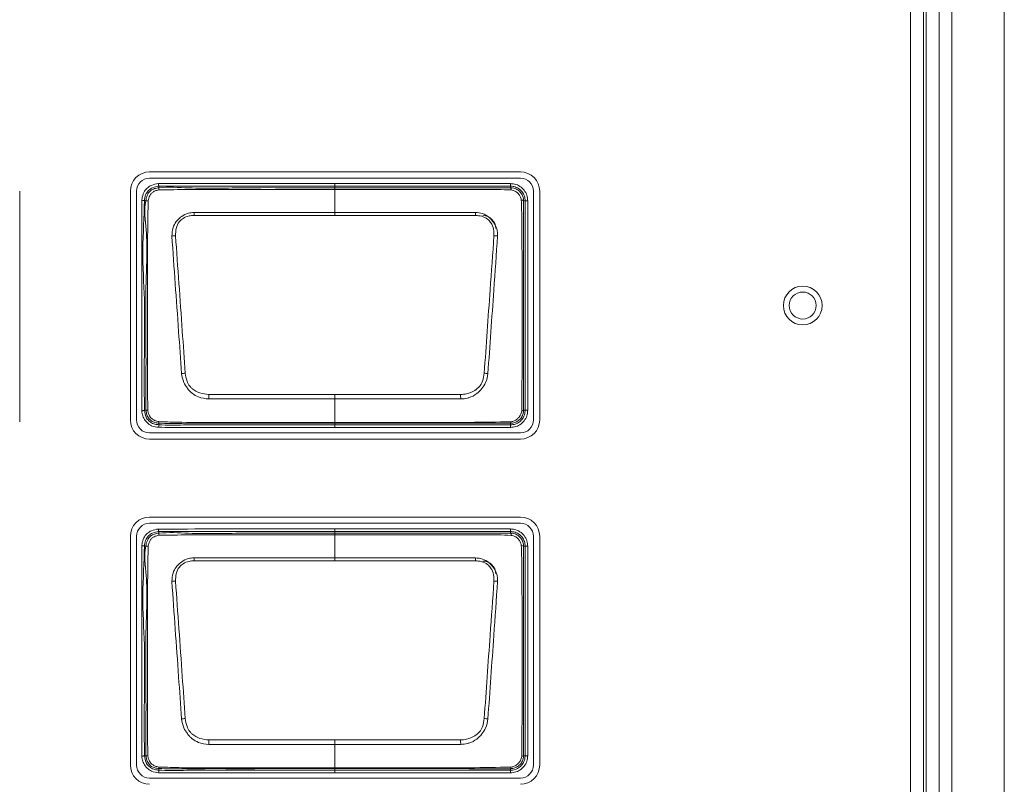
# Model space of a CAD drawing. Header units: millimetres. Extents: x 0 to 1118, y 0 to 864.
# Tile 44 of 256: x 268 to 277, y 208 to 215. Entities that reach past the tile are written whole.
import ezdxf

# ---------------------------------------------------------------- set-up
doc = ezdxf.new("R2010")
doc.units = ezdxf.units.MM

msp = doc.modelspace()

# ---------------------------------------------------------------- linework, layer by layer
at = {"color": 7, "linetype": 'Continuous', "lineweight": 15}
for p, q in [((276.7799, 242.5967), (276.7799, 183.2217)), ((277.2874, 242.5967), (277.2874, 183.2217)), ((272.6086, 213.6331), (269.0236, 213.6331)), ((269.0236, 213.5727), (272.6086, 213.5727)), ((267.7674, 211.2188), (267.7674, 213.4467)), ((268.8373, 213.4467), (268.8373, 211.2367)), ((268.8976, 211.2367), (268.8976, 213.4467)), ((272.7346, 213.4467), (272.7346, 211.2367)), ((272.7949, 211.2367), (272.7949, 213.4467)), ((272.6086, 211.1108), (269.0236, 211.1108)), ((269.0236, 211.0504), (272.6086, 211.0504)), ((272.6086, 210.2981), (269.0236, 210.2981)), ((269.0236, 210.2377), (272.6086, 210.2377)), ((268.8373, 210.1117), (268.8373, 207.9017)), ((268.8976, 207.9017), (268.8976, 210.1117)), ((272.7346, 210.1117), (272.7346, 207.9017)), ((272.7949, 207.9017), (272.7949, 210.1117)), ((272.6086, 207.7758), (269.0236, 207.7758))]:
    msp.add_line(p, q, dxfattribs=at)
at = {"color": 9, "linetype": 'Continuous', "lineweight": 0}
for p, q in [((276.5055, 237.9092), (276.5055, 187.9092)), ((276.5324, 187.9092), (276.5324, 237.9092)), ((276.6572, 237.9092), (276.6572, 187.9092)), ((276.3807, 187.9422), (276.3807, 237.8763)), ((269.1118, 213.4949), (269.1136, 213.4797)), ((270.8136, 213.495), (270.8136, 213.52)), ((270.8136, 213.52), (272.5136, 213.52)), ((270.8136, 213.4796), (270.8136, 213.495)), ((272.5136, 213.495), (270.8136, 213.495)), ((270.8136, 213.4796), (270.8136, 213.4636)), ((270.8136, 213.2411), (270.8136, 213.4636)), ((272.5136, 213.495), (272.5136, 213.52)), ((272.5136, 213.4797), (272.5136, 213.495)), ((268.9882, 213.3543), (268.973, 213.3562)), ((272.6543, 213.3542), (272.639, 213.3542)), ((272.6543, 211.3292), (272.6543, 213.3542)), ((272.6543, 213.3542), (272.6793, 213.3542)), ((272.6793, 213.3542), (272.6793, 211.3292)), ((270.8136, 213.2131), (269.4535, 213.2131)), ((270.8136, 213.2411), (270.8136, 213.2131)), ((272.1737, 213.2131), (270.8136, 213.2131)), ((270.8136, 211.4818), (270.8136, 211.4388)), ((270.8136, 211.2126), (270.8136, 211.4388)), ((268.973, 211.3275), (268.9882, 211.3292)), ((272.639, 211.3292), (272.6543, 211.3292)), ((272.6543, 211.3292), (272.6793, 211.3292)), ((269.1137, 211.2055), (269.1125, 211.1902)), ((270.8136, 211.2126), (270.8136, 211.204)), ((270.8136, 211.204), (270.8136, 211.1885)), ((270.8136, 211.1885), (272.5135, 211.1885)), ((270.8136, 211.1635), (270.8136, 211.1885)), ((272.5135, 211.1635), (270.8136, 211.1635)), ((272.5135, 211.1885), (272.5135, 211.2039)), ((272.5135, 211.1885), (272.5135, 211.1635)), ((269.1118, 210.1574), (269.1136, 210.1422)), ((270.8136, 210.1575), (270.8136, 210.1825)), ((270.8136, 210.1825), (272.5136, 210.1825)), ((270.8136, 210.1421), (270.8136, 210.1575)), ((272.5136, 210.1575), (270.8136, 210.1575)), ((270.8136, 210.1421), (270.8136, 210.1261)), ((270.8136, 209.9036), (270.8136, 210.1261)), ((272.5136, 210.1575), (272.5136, 210.1825)), ((272.5136, 210.1422), (272.5136, 210.1575)), ((268.9882, 210.0168), (268.973, 210.0187)), ((272.6543, 210.0167), (272.639, 210.0167)), ((272.6543, 207.9917), (272.6543, 210.0167)), ((272.6543, 210.0167), (272.6793, 210.0167)), ((272.6793, 210.0167), (272.6793, 207.9917)), ((270.8136, 209.8756), (269.4535, 209.8756)), ((270.8136, 209.9036), (270.8136, 209.8756)), ((272.1737, 209.8756), (270.8136, 209.8756)), ((270.8136, 208.1443), (270.8136, 208.1013)), ((270.8136, 207.8751), (270.8136, 208.1013)), ((268.973, 207.99), (268.9882, 207.9917)), ((272.639, 207.9917), (272.6543, 207.9917)), ((272.6543, 207.9917), (272.6793, 207.9917)), ((269.1137, 207.868), (269.1125, 207.8527)), ((270.8136, 207.8751), (270.8136, 207.8665)), ((270.8136, 207.8665), (270.8136, 207.851)), ((270.8136, 207.851), (272.5135, 207.851)), ((270.8136, 207.826), (270.8136, 207.851)), ((272.5135, 207.826), (270.8136, 207.826)), ((272.5135, 207.851), (272.5135, 207.8664)), ((272.5135, 207.851), (272.5135, 207.826))]:
    msp.add_line(p, q, dxfattribs=at)
at = {"color": 9, "linetype": 'Continuous', "lineweight": 0, "flags": 128}
for points in [[(269.109, 213.5197), (269.1096, 213.5149), (269.1101, 213.5103), (269.1106, 213.506), (269.111, 213.5023), (269.1113, 213.4992), (269.1116, 213.4969), (269.1118, 213.4954), (269.1118, 213.4949)], [(270.8136, 213.495), (270.7636, 213.495), (270.5636, 213.495), (270.1636, 213.4949), (269.6706, 213.4949), (269.1118, 213.4949)], [(268.9482, 213.3594), (268.953, 213.3588), (268.9576, 213.3582), (268.9619, 213.3576), (268.9656, 213.3572), (268.9687, 213.3568), (268.971, 213.3565), (268.9725, 213.3563), (268.973, 213.3562)], [(270.8136, 213.2411), (271.1118, 213.2411), (272.1749, 213.2411)], [(270.8136, 211.4388), (270.5154, 211.4388), (269.5957, 211.4388)], [(269.5971, 211.4818), (270.6499, 211.4818), (270.8136, 211.4818)], [(270.8136, 211.4818), (270.9773, 211.4818), (272.0301, 211.4818)], [(272.0315, 211.4388), (270.9773, 211.4388), (270.8136, 211.4388)], [(268.9481, 211.3247), (268.9529, 211.3252), (268.9576, 211.3257), (268.9618, 211.3262), (268.9656, 211.3266), (268.9687, 211.327), (268.971, 211.3272), (268.9724, 211.3274), (268.973, 211.3275)], [(269.109, 210.1822), (269.1096, 210.1774), (269.1101, 210.1728), (269.1106, 210.1685), (269.111, 210.1648), (269.1113, 210.1617), (269.1116, 210.1594), (269.1118, 210.1579), (269.1118, 210.1574)], [(270.8136, 210.1575), (270.7636, 210.1575), (270.5636, 210.1575), (270.1636, 210.1574), (269.6706, 210.1574), (269.1118, 210.1574)], [(268.9482, 210.0219), (268.953, 210.0213), (268.9576, 210.0207), (268.9619, 210.0201), (268.9656, 210.0197), (268.9687, 210.0193), (268.971, 210.019), (268.9725, 210.0188), (268.973, 210.0187)], [(270.8136, 209.9036), (271.1118, 209.9036), (272.1749, 209.9036)], [(269.5971, 208.1443), (270.6499, 208.1443), (270.8136, 208.1443)], [(270.8136, 208.1443), (270.9773, 208.1443), (272.0301, 208.1443)], [(270.8136, 208.1013), (270.5154, 208.1013), (269.5957, 208.1013)], [(272.0315, 208.1013), (270.9773, 208.1013), (270.8136, 208.1013)], [(268.9481, 207.9872), (268.9529, 207.9877), (268.9576, 207.9882), (268.9618, 207.9887), (268.9656, 207.9891), (268.9687, 207.9895), (268.971, 207.9897), (268.9724, 207.9899), (268.973, 207.99)]]:
    msp.add_lwpolyline(points, dxfattribs=at)
at = {"color": 7, "linetype": 'Continuous', "lineweight": 15}
for radius in [0.1875, 0.1305]:
    msp.add_circle((275.3386, 212.3417), radius, dxfattribs=at)
for centre, radius, start, end in [((269.0236, 213.4467), 0.1863, 90, 180), ((272.6086, 213.4467), 0.1863, 0, 90), ((269.0236, 213.4467), 0.126, 90, 180), ((272.6086, 213.4467), 0.126, 0, 90), ((272.2449, 213.0853), 0.125, 0, 90), ((272.6226, 211.3519), 0.028, 266.51074, 305.92446), ((269.0236, 211.2367), 0.1863, 180, 270), ((269.0236, 211.2367), 0.126, 180, 270), ((272.6086, 211.2367), 0.1863, 270, 0), ((272.6086, 211.2367), 0.126, 270, 0), ((269.0236, 210.1117), 0.1863, 90, 180), ((272.6086, 210.1117), 0.1863, 0, 90), ((269.0236, 210.1117), 0.126, 90, 180), ((272.6086, 210.1117), 0.126, 0, 90), ((272.2449, 209.7478), 0.125, 0, 90), ((272.6226, 208.0144), 0.028, 266.51231, 305.92221), ((269.0236, 207.9017), 0.1863, 180, 270), ((269.0236, 207.9017), 0.126, 180, 270), ((272.6086, 207.9017), 0.1863, 270, 0), ((272.6086, 207.9017), 0.126, 270, 0)]:
    msp.add_arc(centre, radius, start, end, dxfattribs=at)
at = {"color": 9, "linetype": 'Continuous', "lineweight": 0}
for centre, radius, start, end in [((269.2083, 213.4726), 0.095, 175.7578, 188.15569), ((272.4852, 213.4608), 0.0341, 355.98149, 33.6297), ((268.99, 213.2256), 0.1287, 81.47022, 90.81496), ((272.6199, 213.3241), 0.0357, 57.51092, 94.0831), ((260.0766, 212.8391), 9.3844, 2.28402, 2.4551), ((279.5654, 212.9213), 7.3975, 177.52192, 177.73896), ((269.2866, 212.6707), 0.3458, 92.07242, 97.89319), ((272.3406, 212.6707), 0.3458, 82.10666, 87.92735), ((269.459, 210.832), 0.8614, 96.06733, 98.43014), ((272.168, 210.8305), 0.8629, 81.57141, 83.92997), ((302.4191, 210.4091), 32.8395, 178.12809, 178.20322), ((239.2081, 210.4091), 32.8395, 1.79678, 1.87191), ((268.9901, 211.4477), 0.1185, 269.06668, 277.55283), ((288.1996, 209.6193), 19.1517, 175.29512, 175.3699), ((269.1599, 211.2146), 0.047, 173.33976, 191.12372), ((272.4968, 211.2177), 0.0218, 320.36413, 2.71202), ((269.2083, 210.1351), 0.095, 175.75783, 188.15568), ((272.4852, 210.1233), 0.0341, 355.98154, 33.62972), ((268.99, 209.8881), 0.1287, 81.46962, 90.81524), ((272.6199, 209.9866), 0.0357, 57.5096, 94.08413), ((260.0712, 209.5014), 9.3898, 2.28406, 2.45505), ((279.5684, 209.5836), 7.4004, 177.52197, 177.73892), ((269.2866, 209.3333), 0.3458, 92.07193, 97.89348), ((272.3406, 209.3332), 0.3458, 82.10693, 87.92736), ((269.4591, 207.4938), 0.8621, 96.0682, 98.42927), ((272.168, 207.4931), 0.8628, 81.57181, 83.93069), ((302.3808, 207.0729), 32.8012, 178.12805, 178.20326), ((239.2464, 207.0729), 32.8012, 1.79674, 1.87195), ((268.9901, 208.1103), 0.1186, 269.06935, 277.54864), ((288.2181, 206.2803), 19.1703, 175.29518, 175.36989), ((269.1599, 207.8771), 0.047, 173.33976, 191.12369), ((272.4968, 207.8802), 0.0218, 320.3646, 2.71182)]:
    msp.add_arc(centre, radius, start, end, dxfattribs=at)
for points, knots in [([(268.9482, 213.3594), (268.9489, 213.3641), (268.9523, 213.3898), (268.9634, 213.4322), (268.997, 213.4771), (269.0458, 213.5094), (269.0858, 213.5159), (269.109, 213.5197)], [0, 0, 0, 0, 0.058143, 0.312485, 0.516427, 0.720002, 1, 1, 1, 1]), ([(269.1118, 213.4949), (269.1118, 213.4949), (269.0913, 213.4925), (269.0563, 213.4858), (269.0145, 213.4587), (268.986, 213.4204), (268.9767, 213.3836), (268.9736, 213.3607), (268.973, 213.3562)], [0, 0, 0, 0, 0.000069, 0.287539, 0.483943, 0.679061, 0.936857, 1, 1, 1, 1]), ([(269.1143, 213.4592), (269.1075, 213.4579), (269.0887, 213.4542), (269.0623, 213.444), (269.0385, 213.4253), (269.0182, 213.396), (269.0127, 213.3701), (269.0091, 213.3529)], [0, 0, 0, 0, 0.127495, 0.353041, 0.515864, 0.679684, 1, 1, 1, 1]), ([(269.109, 213.5197), (269.2962, 213.5198), (269.6706, 213.52), (270.2388, 213.5199), (270.6198, 213.52), (270.8136, 213.52)], [0, 0, 0, 0, 0.329435, 0.658873, 1, 1, 1, 1]), ([(269.1136, 213.4797), (269.1136, 213.4797), (269.2057, 213.4901), (269.4946, 213.468), (269.9593, 213.4836), (270.4316, 213.4792), (270.7158, 213.4795), (270.8136, 213.4796)], [0, 0, 0, 0, 0.000009, 0.16862, 0.498293, 0.827436, 1, 1, 1, 1]), ([(270.8136, 213.4636), (270.7142, 213.4637), (270.4299, 213.4637), (269.9588, 213.4634), (269.4917, 213.4645), (269.2096, 213.4605), (269.1143, 213.4592)], [0, 0, 0, 0, 0.1755, 0.501919, 0.831627, 1, 1, 1, 1]), ([(270.8136, 213.4796), (271.0002, 213.4796), (271.3732, 213.4796), (271.8177, 213.4796), (272.1576, 213.4796), (272.3498, 213.4796), (272.474, 213.4797), (272.5136, 213.4797), (272.5136, 213.4797)], [0, 0, 0, 0, 0.329148, 0.658294, 0.784896, 0.928024, 0.999991, 1, 1, 1, 1]), ([(272.5192, 213.4584), (272.4762, 213.4601), (272.3525, 213.465), (272.1476, 213.4632), (271.8237, 213.4639), (271.4184, 213.4636), (271.0547, 213.4636), (270.8531, 213.4636), (270.8136, 213.4636)], [0, 0, 0, 0, 0.075739, 0.217696, 0.360253, 0.645411, 0.930555, 1, 1, 1, 1]), ([(272.5136, 213.52), (272.5267, 213.519), (272.5583, 213.5168), (272.6054, 213.4959), (272.6469, 213.4578), (272.6742, 213.4084), (272.6776, 213.372), (272.6793, 213.3542)], [0, 0, 0, 0, 0.151107, 0.365618, 0.580257, 0.795218, 1, 1, 1, 1]), ([(272.6543, 213.3542), (272.6543, 213.3543), (272.6543, 213.3693), (272.6493, 213.4003), (272.6269, 213.4421), (272.5915, 213.4745), (272.5516, 213.4923), (272.5247, 213.4942), (272.5136, 213.495)], [0, 0, 0, 0, 0.000068, 0.20483, 0.419789, 0.634392, 0.848879, 1, 1, 1, 1]), ([(272.5136, 213.4797), (272.5136, 213.4797), (272.5241, 213.4797), (272.5486, 213.4766), (272.5844, 213.4607), (272.6152, 213.4316), (272.6347, 213.395), (272.639, 213.3673), (272.639, 213.3543), (272.639, 213.3542)], [0, 0, 0, 0, 0.0000759, 0.159905, 0.3740588, 0.5880875, 0.7940906, 0.9999215, 1, 1, 1, 1]), ([(272.6173, 213.3597), (272.6157, 213.3692), (272.6123, 213.3894), (272.5952, 213.4167), (272.5713, 213.4397), (272.5448, 213.4544), (272.5266, 213.4573), (272.5192, 213.4584)], [0, 0, 0, 0, 0.19091, 0.406668, 0.63108, 0.851539, 1, 1, 1, 1]), ([(268.9481, 211.3247), (268.9481, 211.5246), (268.9481, 211.8832), (268.9477, 212.4015), (268.9481, 212.8798), (268.9482, 213.1995), (268.9482, 213.3594)], [0, 0, 0, 0, 0.294817, 0.528637, 0.764318, 1, 1, 1, 1]), ([(268.973, 213.3562), (268.973, 213.3562), (268.973, 213.1971), (268.9449, 212.8786), (268.9801, 212.4015), (268.9708, 211.8841), (268.9722, 211.5265), (268.973, 211.3275)], [0, 0, 0, 0, 0.000007, 0.235195, 0.471316, 0.705749, 1, 1, 1, 1]), ([(268.9882, 211.3292), (268.9882, 211.3292), (268.9882, 211.4299), (268.9883, 211.6299), (268.9895, 212.0279), (268.9791, 212.5092), (269.0122, 212.9807), (268.9653, 213.2629), (268.9882, 213.3543), (268.9882, 213.3543)], [0, 0, 0, 0, 0.000007, 0.149191, 0.296265, 0.589843, 0.860506, 0.999992, 1, 1, 1, 1]), ([(269.0091, 213.3529), (269.0077, 213.2593), (269.0035, 212.9829), (269.002, 212.5083), (269.0029, 212.0281), (269.0025, 211.6303), (269.0046, 211.4306), (269.0057, 211.3302)], [0, 0, 0, 0, 0.138888, 0.409935, 0.703873, 0.851045, 1, 1, 1, 1]), ([(269.2391, 213.0133), (269.2403, 213.0409), (269.2423, 213.0907), (269.271, 213.1402), (269.301, 213.1756), (269.337, 213.2081), (269.3921, 213.2364), (269.4343, 213.2397), (269.4523, 213.2411)], [0, 0, 0, 0, 0.236036, 0.426178, 0.477737, 0.637246, 0.844598, 1, 1, 1, 1]), ([(269.4535, 213.2131), (269.4373, 213.2119), (269.4, 213.209), (269.3494, 213.1892), (269.3031, 213.1486), (269.276, 213.0882), (269.2747, 213.0402), (269.2741, 213.0163)], [0, 0, 0, 0, 0.1606556, 0.3690069, 0.5241307, 0.7628748, 1, 1, 1, 1]), ([(269.4523, 213.2411), (269.5021, 213.241), (269.6513, 213.2405), (269.8998, 213.2415), (270.2013, 213.241), (270.5058, 213.2412), (270.711, 213.2411), (270.8136, 213.2411)], [0, 0, 0, 0, 0.109644, 0.328735, 0.547826, 0.773914, 1, 1, 1, 1]), ([(272.3531, 213.0163), (272.3532, 213.0314), (272.3535, 213.0695), (272.3375, 213.1204), (272.3128, 213.1584), (272.2806, 213.1862), (272.2353, 213.2076), (272.1942, 213.2113), (272.1737, 213.2131)], [0, 0, 0, 0, 0.1500406, 0.3776309, 0.5187179, 0.593821, 0.7976988, 1, 1, 1, 1]), ([(272.1749, 213.2411), (272.1978, 213.2389), (272.2446, 213.2344), (272.2929, 213.2047), (272.3295, 213.1721), (272.3617, 213.1342), (272.3797, 213.0933), (272.3882, 213.0504), (272.3882, 213.0304), (272.3881, 213.0133)], [0, 0, 0, 0, 0.196951, 0.40047, 0.47752, 0.621985, 0.827102, 0.852196, 1, 1, 1, 1]), ([(269.3327, 211.6841), (269.3231, 211.8199), (269.3026, 212.1095), (269.2711, 212.5528), (269.2498, 212.8596), (269.2391, 213.0133)], [0, 0, 0, 0, 0.306049, 0.652529, 1, 1, 1, 1]), ([(269.2741, 213.0163), (269.2851, 212.8629), (269.307, 212.5563), (269.3384, 212.1135), (269.3585, 211.8241), (269.3679, 211.6886)], [0, 0, 0, 0, 0.347304, 0.694424, 1, 1, 1, 1]), ([(272.2593, 211.6886), (272.2686, 211.8229), (272.2873, 212.0916), (272.3185, 212.5344), (272.3406, 212.8422), (272.3531, 213.0163)], [0, 0, 0, 0, 0.302974, 0.605825, 1, 1, 1, 1]), ([(272.3881, 213.0133), (272.3759, 212.8389), (272.3544, 212.5309), (272.3231, 212.0876), (272.3041, 211.8188), (272.2945, 211.6841)], [0, 0, 0, 0, 0.3942669, 0.6965516, 1, 1, 1, 1]), ([(269.5957, 211.4388), (269.5617, 211.4425), (269.504, 211.4488), (269.4447, 211.4849), (269.4102, 211.5154), (269.3815, 211.5497), (269.3467, 211.6036), (269.3378, 211.6548), (269.3327, 211.6841)], [0, 0, 0, 0, 0.25699, 0.435747, 0.518339, 0.608052, 0.775864, 1, 1, 1, 1]), ([(269.3679, 211.6886), (269.372, 211.6624), (269.379, 211.6174), (269.4055, 211.5678), (269.4463, 211.5262), (269.5083, 211.4909), (269.5675, 211.4848), (269.5971, 211.4818)], [0, 0, 0, 0, 0.231465, 0.397415, 0.481544, 0.741569, 1, 1, 1, 1]), ([(272.0301, 211.4818), (272.0495, 211.4832), (272.0978, 211.4865), (272.1614, 211.514), (272.2153, 211.5566), (272.2478, 211.6158), (272.2551, 211.6618), (272.2593, 211.6886)], [0, 0, 0, 0, 0.169431, 0.422531, 0.593646, 0.763575, 1, 1, 1, 1]), ([(272.2945, 211.6841), (272.2892, 211.6542), (272.2799, 211.6018), (272.2378, 211.5373), (272.1853, 211.4837), (272.1335, 211.4572), (272.0801, 211.4423), (272.0534, 211.4404), (272.0315, 211.4388)], [0, 0, 0, 0, 0.2290442, 0.4012063, 0.5780361, 0.7973638, 0.8335678, 1, 1, 1, 1]), ([(269.1104, 211.1653), (269.0871, 211.1681), (269.0459, 211.1732), (268.9966, 211.208), (268.9648, 211.2498), (268.9525, 211.2913), (268.9493, 211.3159), (268.9481, 211.3247)], [0, 0, 0, 0, 0.276624, 0.489453, 0.702474, 0.894254, 1, 1, 1, 1]), ([(268.973, 211.3275), (268.973, 211.3275), (268.9783, 211.3062), (268.9813, 211.268), (269.0145, 211.2264), (269.0516, 211.2), (269.0867, 211.1926), (269.1071, 211.1907), (269.1125, 211.1902)], [0, 0, 0, 0, 0.000071, 0.304095, 0.511823, 0.715976, 0.924843, 1, 1, 1, 1]), ([(269.1137, 211.2055), (269.1137, 211.2055), (269.1009, 211.2063), (269.0757, 211.2096), (269.0387, 211.2251), (269.0091, 211.2553), (268.9921, 211.2925), (268.9909, 211.3185), (268.9882, 211.3292), (268.9882, 211.3292)], [0, 0, 0, 0, 0.000095, 0.197342, 0.387993, 0.604751, 0.831113, 0.999921, 1, 1, 1, 1]), ([(269.0057, 211.3302), (269.0075, 211.3198), (269.0114, 211.2978), (269.026, 211.2671), (269.0489, 211.2434), (269.0785, 211.2267), (269.1006, 211.2224), (269.1131, 211.22)], [0, 0, 0, 0, 0.1891234, 0.3996805, 0.5988199, 0.7719472, 1, 1, 1, 1]), ([(272.5135, 211.1885), (272.5286, 211.1899), (272.5595, 211.1928), (272.6015, 211.2161), (272.6338, 211.2513), (272.6516, 211.2913), (272.6535, 211.3181), (272.6543, 211.3292)], [0, 0, 0, 0, 0.2046745, 0.4198391, 0.6343896, 0.8487986, 1, 1, 1, 1]), ([(272.6793, 211.3292), (272.6784, 211.3162), (272.6762, 211.2845), (272.6552, 211.2374), (272.6171, 211.1959), (272.5677, 211.1686), (272.5313, 211.1652), (272.5135, 211.1635)], [0, 0, 0, 0, 0.151183, 0.365634, 0.58022, 0.795406, 1, 1, 1, 1]), ([(272.5185, 211.2188), (272.5288, 211.2208), (272.551, 211.2253), (272.5793, 211.2447), (272.6027, 211.2702), (272.6172, 211.2974), (272.6198, 211.3164), (272.6209, 211.324)], [0, 0, 0, 0, 0.197465, 0.427901, 0.636798, 0.855622, 1, 1, 1, 1]), ([(270.8136, 211.1635), (270.7969, 211.1635), (270.7136, 211.1635), (270.3636, 211.1636), (269.974, 211.1631), (269.5704, 211.1638), (269.3527, 211.1618), (269.1912, 211.1641), (269.1104, 211.1653)], [0, 0, 0, 0, 0.029357, 0.146783, 0.616488, 0.715594, 0.857625, 1, 1, 1, 1]), ([(269.1125, 211.1902), (269.1125, 211.1902), (269.1922, 211.1839), (269.3534, 211.1892), (269.6753, 211.1882), (270.0399, 211.1886), (270.4461, 211.1885), (270.6911, 211.1885), (270.8136, 211.1885)], [0, 0, 0, 0, 0.000009, 0.1411, 0.283601, 0.567927, 0.783964, 1, 1, 1, 1]), ([(269.1131, 211.22), (269.1867, 211.2173), (269.4036, 211.2093), (269.764, 211.2137), (270.1942, 211.2123), (270.5441, 211.2126), (270.7506, 211.2126), (270.8136, 211.2126)], [0, 0, 0, 0, 0.129883, 0.382749, 0.635797, 0.888847, 1, 1, 1, 1]), ([(270.8136, 211.204), (270.6262, 211.2041), (270.2514, 211.2042), (269.7582, 211.2033), (269.3792, 211.2054), (269.187, 211.1992), (269.1137, 211.2055), (269.1137, 211.2055)], [0, 0, 0, 0, 0.330741, 0.661484, 0.870169, 0.999991, 1, 1, 1, 1]), ([(270.8136, 211.2126), (270.8469, 211.2126), (271.0136, 211.2126), (271.4469, 211.2131), (271.9819, 211.2095), (272.3835, 211.2164), (272.5185, 211.2188)], [0, 0, 0, 0, 0.0586535, 0.2932631, 0.7624824, 1, 1, 1, 1]), ([(272.5135, 211.2039), (272.3798, 211.2039), (271.9809, 211.204), (271.4142, 211.204), (270.9812, 211.204), (270.8136, 211.204)], [0, 0, 0, 0, 0.235996, 0.704163, 1, 1, 1, 1]), ([(268.9482, 210.0219), (268.9489, 210.0266), (268.9523, 210.0523), (268.9634, 210.0947), (268.997, 210.1396), (269.0458, 210.1719), (269.0858, 210.1784), (269.109, 210.1822)], [0, 0, 0, 0, 0.058144, 0.312485, 0.516427, 0.720003, 1, 1, 1, 1]), ([(269.1118, 210.1574), (269.1118, 210.1574), (269.0913, 210.1548), (269.0563, 210.1484), (269.0145, 210.1211), (268.986, 210.0829), (268.9767, 210.0461), (268.9736, 210.0232), (268.973, 210.0187)], [0, 0, 0, 0, 0.00007, 0.287539, 0.483942, 0.679061, 0.936857, 1, 1, 1, 1]), ([(269.1143, 210.1217), (269.1075, 210.1204), (269.0887, 210.1167), (269.0623, 210.1065), (269.0385, 210.0878), (269.0182, 210.0585), (269.0127, 210.0326), (269.0091, 210.0154)], [0, 0, 0, 0, 0.127495, 0.353041, 0.515864, 0.679683, 1, 1, 1, 1]), ([(269.109, 210.1822), (269.2962, 210.1823), (269.6706, 210.1825), (270.2388, 210.1824), (270.6198, 210.1825), (270.8136, 210.1825)], [0, 0, 0, 0, 0.329435, 0.658873, 1, 1, 1, 1]), ([(269.1136, 210.1422), (269.1136, 210.1422), (269.2057, 210.1523), (269.4946, 210.1308), (269.9593, 210.146), (270.4316, 210.1417), (270.7158, 210.142), (270.8136, 210.1421)], [0, 0, 0, 0, 0.000009, 0.16862, 0.498293, 0.827436, 1, 1, 1, 1]), ([(270.8136, 210.1261), (270.7142, 210.1262), (270.4299, 210.1262), (269.9588, 210.1259), (269.4917, 210.127), (269.2096, 210.123), (269.1143, 210.1217)], [0, 0, 0, 0, 0.1755, 0.501919, 0.831627, 1, 1, 1, 1]), ([(270.8136, 210.1421), (271.0002, 210.1421), (271.3732, 210.1421), (271.8177, 210.1421), (272.1576, 210.1421), (272.3498, 210.1421), (272.474, 210.1422), (272.5136, 210.1422), (272.5136, 210.1422)], [0, 0, 0, 0, 0.329148, 0.658294, 0.784896, 0.928024, 0.999991, 1, 1, 1, 1]), ([(272.5192, 210.1209), (272.4762, 210.1226), (272.3525, 210.1275), (272.1476, 210.1257), (271.8237, 210.1264), (271.4184, 210.1261), (271.0547, 210.1261), (270.8531, 210.1261), (270.8136, 210.1261)], [0, 0, 0, 0, 0.075739, 0.217696, 0.360253, 0.645411, 0.930555, 1, 1, 1, 1]), ([(272.5136, 210.1825), (272.5267, 210.1815), (272.5583, 210.1793), (272.6054, 210.1584), (272.6469, 210.1203), (272.6742, 210.0709), (272.6776, 210.0345), (272.6793, 210.0167)], [0, 0, 0, 0, 0.151107, 0.365617, 0.580256, 0.795218, 1, 1, 1, 1]), ([(272.6543, 210.0167), (272.6543, 210.0168), (272.6543, 210.0318), (272.6493, 210.0628), (272.6269, 210.1046), (272.5915, 210.137), (272.5516, 210.1548), (272.5247, 210.1567), (272.5136, 210.1575)], [0, 0, 0, 0, 0.000069, 0.20483, 0.419789, 0.634392, 0.848879, 1, 1, 1, 1]), ([(272.5136, 210.1422), (272.5136, 210.1422), (272.5241, 210.1422), (272.5486, 210.1391), (272.5844, 210.1232), (272.6152, 210.0941), (272.6347, 210.0575), (272.639, 210.0298), (272.639, 210.0168), (272.639, 210.0167)], [0, 0, 0, 0, 0.000076, 0.159905, 0.374059, 0.588087, 0.79409, 0.999921, 1, 1, 1, 1]), ([(272.6173, 210.0222), (272.6157, 210.0317), (272.6123, 210.0519), (272.5952, 210.0792), (272.5713, 210.1022), (272.5448, 210.1169), (272.5266, 210.1198), (272.5192, 210.1209)], [0, 0, 0, 0, 0.19091, 0.406668, 0.63108, 0.851539, 1, 1, 1, 1]), ([(268.9481, 207.9872), (268.9481, 208.1871), (268.9481, 208.5457), (268.9477, 209.064), (268.9481, 209.5423), (268.9482, 209.862), (268.9482, 210.0219)], [0, 0, 0, 0, 0.294817, 0.528637, 0.764318, 1, 1, 1, 1]), ([(268.973, 210.0187), (268.973, 210.0187), (268.973, 209.8596), (268.9449, 209.5411), (268.9801, 209.064), (268.9708, 208.5466), (268.9722, 208.189), (268.973, 207.99)], [0, 0, 0, 0, 0.000007, 0.235195, 0.471316, 0.705749, 1, 1, 1, 1]), ([(268.9882, 207.9917), (268.9882, 207.9917), (268.9882, 208.0924), (268.9883, 208.2924), (268.9895, 208.6904), (268.9791, 209.1717), (269.0122, 209.6432), (268.9653, 209.9254), (268.9882, 210.0168), (268.9882, 210.0168)], [0, 0, 0, 0, 0.000007, 0.149191, 0.296265, 0.589843, 0.860506, 0.999992, 1, 1, 1, 1]), ([(269.0091, 210.0154), (269.0077, 209.9218), (269.0035, 209.6454), (269.002, 209.1708), (269.0029, 208.6906), (269.0025, 208.2928), (269.0046, 208.0931), (269.0057, 207.9927)], [0, 0, 0, 0, 0.138888, 0.409935, 0.703873, 0.851045, 1, 1, 1, 1]), ([(269.2391, 209.6758), (269.2403, 209.7034), (269.2423, 209.7532), (269.271, 209.8027), (269.301, 209.8381), (269.337, 209.8706), (269.3921, 209.8989), (269.4343, 209.9022), (269.4523, 209.9036)], [0, 0, 0, 0, 0.236036, 0.426177, 0.477737, 0.637246, 0.844598, 1, 1, 1, 1]), ([(269.4535, 209.8756), (269.4373, 209.8744), (269.4, 209.8715), (269.3494, 209.8517), (269.3031, 209.8111), (269.276, 209.7507), (269.2747, 209.7027), (269.2741, 209.6788)], [0, 0, 0, 0, 0.160656, 0.369007, 0.524131, 0.762874, 1, 1, 1, 1]), ([(269.4523, 209.9036), (269.5021, 209.9035), (269.6513, 209.903), (269.8998, 209.904), (270.2013, 209.9035), (270.5058, 209.9037), (270.711, 209.9036), (270.8136, 209.9036)], [0, 0, 0, 0, 0.109644, 0.328735, 0.547826, 0.773914, 1, 1, 1, 1]), ([(272.3531, 209.6788), (272.3532, 209.6939), (272.3535, 209.732), (272.3375, 209.7829), (272.3128, 209.8209), (272.2806, 209.8487), (272.2353, 209.8701), (272.1942, 209.8738), (272.1737, 209.8756)], [0, 0, 0, 0, 0.150041, 0.377631, 0.518718, 0.593821, 0.797699, 1, 1, 1, 1]), ([(272.1749, 209.9036), (272.1978, 209.9014), (272.2446, 209.8969), (272.2929, 209.8672), (272.3295, 209.8346), (272.3617, 209.7967), (272.3797, 209.7558), (272.3882, 209.7129), (272.3882, 209.6929), (272.3881, 209.6758)], [0, 0, 0, 0, 0.196951, 0.400471, 0.47752, 0.621985, 0.827102, 0.852197, 1, 1, 1, 1]), ([(269.3327, 208.3466), (269.3231, 208.4824), (269.3026, 208.772), (269.2711, 209.2153), (269.2498, 209.5221), (269.2391, 209.6758)], [0, 0, 0, 0, 0.306049, 0.652529, 1, 1, 1, 1]), ([(269.2741, 209.6788), (269.2851, 209.5254), (269.307, 209.2188), (269.3384, 208.776), (269.3585, 208.4866), (269.3679, 208.3511)], [0, 0, 0, 0, 0.347304, 0.694424, 1, 1, 1, 1]), ([(272.2593, 208.3511), (272.2686, 208.4854), (272.2873, 208.7541), (272.3185, 209.1969), (272.3406, 209.5047), (272.3531, 209.6788)], [0, 0, 0, 0, 0.302974, 0.605825, 1, 1, 1, 1]), ([(272.3881, 209.6758), (272.3759, 209.5014), (272.3544, 209.1934), (272.3231, 208.7501), (272.3041, 208.4813), (272.2945, 208.3466)], [0, 0, 0, 0, 0.394267, 0.6965516, 1, 1, 1, 1]), ([(269.5957, 208.1013), (269.5617, 208.105), (269.504, 208.1113), (269.4447, 208.1474), (269.4102, 208.1779), (269.3815, 208.2123), (269.3467, 208.2661), (269.3378, 208.3173), (269.3327, 208.3466)], [0, 0, 0, 0, 0.25699, 0.435747, 0.518339, 0.608052, 0.775865, 1, 1, 1, 1]), ([(269.3679, 208.3511), (269.372, 208.3249), (269.379, 208.2799), (269.4055, 208.2303), (269.4463, 208.1887), (269.5083, 208.1534), (269.5675, 208.1473), (269.5971, 208.1443)], [0, 0, 0, 0, 0.231465, 0.397415, 0.481544, 0.741569, 1, 1, 1, 1]), ([(272.0301, 208.1443), (272.0495, 208.1457), (272.0978, 208.149), (272.1614, 208.1765), (272.2153, 208.2191), (272.2478, 208.2783), (272.2551, 208.3243), (272.2593, 208.3511)], [0, 0, 0, 0, 0.169431, 0.422531, 0.593646, 0.763575, 1, 1, 1, 1]), ([(272.2945, 208.3466), (272.2892, 208.3167), (272.2799, 208.2643), (272.2378, 208.1998), (272.1853, 208.1462), (272.1335, 208.1197), (272.0801, 208.1048), (272.0534, 208.1029), (272.0315, 208.1013)], [0, 0, 0, 0, 0.229045, 0.401207, 0.578036, 0.797364, 0.833568, 1, 1, 1, 1]), ([(269.1104, 207.8278), (269.0871, 207.8306), (269.0459, 207.8357), (268.9966, 207.8705), (268.9648, 207.9123), (268.9525, 207.9538), (268.9493, 207.9784), (268.9481, 207.9872)], [0, 0, 0, 0, 0.276624, 0.489452, 0.702474, 0.894255, 1, 1, 1, 1]), ([(268.973, 207.99), (268.973, 207.99), (268.9783, 207.9687), (268.9813, 207.9305), (269.0145, 207.8889), (269.0516, 207.8625), (269.0867, 207.8551), (269.1071, 207.8532), (269.1125, 207.8527)], [0, 0, 0, 0, 0.000071, 0.304095, 0.511823, 0.715976, 0.924843, 1, 1, 1, 1]), ([(269.1137, 207.868), (269.1137, 207.868), (269.1009, 207.869), (269.0757, 207.872), (269.0387, 207.8876), (269.0091, 207.9177), (268.9921, 207.955), (268.9909, 207.981), (268.9882, 207.9917), (268.9882, 207.9917)], [0, 0, 0, 0, 0.000096, 0.197342, 0.387993, 0.604751, 0.831111, 0.999921, 1, 1, 1, 1]), ([(269.0057, 207.9927), (269.0075, 207.9823), (269.0114, 207.9603), (269.026, 207.9296), (269.0489, 207.9059), (269.0785, 207.8892), (269.1006, 207.8849), (269.1131, 207.8825)], [0, 0, 0, 0, 0.189124, 0.399679, 0.598819, 0.771947, 1, 1, 1, 1]), ([(272.5135, 207.851), (272.5286, 207.8524), (272.5595, 207.8553), (272.6015, 207.8786), (272.6338, 207.9138), (272.6516, 207.9538), (272.6535, 207.9806), (272.6543, 207.9917)], [0, 0, 0, 0, 0.204675, 0.419839, 0.63439, 0.848799, 1, 1, 1, 1]), ([(272.6793, 207.9917), (272.6784, 207.9787), (272.6762, 207.947), (272.6552, 207.8999), (272.6171, 207.8584), (272.5677, 207.8311), (272.5313, 207.8277), (272.5135, 207.826)], [0, 0, 0, 0, 0.151182, 0.365634, 0.58022, 0.795406, 1, 1, 1, 1]), ([(272.5185, 207.8813), (272.5288, 207.8833), (272.551, 207.8878), (272.5793, 207.9072), (272.6027, 207.9327), (272.6172, 207.9599), (272.6198, 207.9789), (272.6209, 207.9865)], [0, 0, 0, 0, 0.197466, 0.427901, 0.636798, 0.855623, 1, 1, 1, 1]), ([(270.8136, 207.826), (270.7969, 207.826), (270.7136, 207.826), (270.3636, 207.8261), (269.974, 207.8256), (269.5704, 207.8263), (269.3527, 207.8243), (269.1912, 207.8266), (269.1104, 207.8278)], [0, 0, 0, 0, 0.029357, 0.146783, 0.616488, 0.715594, 0.857625, 1, 1, 1, 1]), ([(269.1125, 207.8527), (269.1125, 207.8527), (269.1921, 207.8452), (269.3534, 207.8522), (269.6752, 207.8503), (270.0399, 207.8512), (270.4461, 207.851), (270.6911, 207.851), (270.8136, 207.851)], [0, 0, 0, 0, 0.0000088, 0.1410996, 0.2836006, 0.5679267, 0.7839645, 1, 1, 1, 1]), ([(269.1131, 207.8825), (269.1867, 207.8798), (269.4036, 207.8718), (269.764, 207.8762), (270.1942, 207.8748), (270.5441, 207.8751), (270.7506, 207.8751), (270.8136, 207.8751)], [0, 0, 0, 0, 0.129882, 0.382749, 0.635797, 0.888847, 1, 1, 1, 1]), ([(270.8136, 207.8665), (270.6262, 207.8665), (270.2514, 207.8665), (269.7582, 207.8664), (269.3791, 207.8666), (269.1871, 207.8634), (269.1137, 207.868), (269.1137, 207.868)], [0, 0, 0, 0, 0.330741, 0.661484, 0.870169, 0.999991, 1, 1, 1, 1]), ([(270.8136, 207.8751), (270.8469, 207.8751), (271.0136, 207.8751), (271.4469, 207.8756), (271.9819, 207.872), (272.3835, 207.8789), (272.5185, 207.8813)], [0, 0, 0, 0, 0.058653, 0.293263, 0.762482, 1, 1, 1, 1]), ([(272.5135, 207.8664), (272.3798, 207.8664), (271.9809, 207.8665), (271.4142, 207.8665), (270.9812, 207.8665), (270.8136, 207.8665)], [0, 0, 0, 0, 0.235996, 0.704163, 1, 1, 1, 1])]:
    msp.add_open_spline(points, degree=3, knots=knots, dxfattribs=at)
at = {"color": 7, "linetype": 'Continuous', "lineweight": 15}
for points, knots in [([(268.9882, 213.3543), (268.9882, 213.3543), (268.9882, 213.3734), (268.9967, 213.4048), (269.02, 213.4423), (269.0521, 213.4661), (269.085, 213.4758), (269.1064, 213.4789), (269.1135, 213.4797), (269.1136, 213.4797)], [0, 0, 0, 0, 0.000076, 0.292148, 0.481331, 0.668508, 0.889295, 0.999923, 1, 1, 1, 1]), ([(272.6209, 211.324), (272.6223, 211.4307), (272.6251, 211.6427), (272.6244, 212.0652), (272.6248, 212.4825), (272.6242, 212.8455), (272.6235, 213.0484), (272.6227, 213.2029), (272.6192, 213.3065), (272.6173, 213.3597)], [0, 0, 0, 0, 0.157294, 0.312474, 0.622468, 0.772195, 0.847355, 0.921427, 1, 1, 1, 1]), ([(272.639, 213.3542), (272.639, 213.3542), (272.639, 213.3032), (272.6389, 213.2013), (272.639, 213.0486), (272.6389, 212.8453), (272.639, 212.4825), (272.639, 212.0654), (272.6389, 211.6447), (272.639, 211.4344), (272.639, 211.3293), (272.639, 211.3292)], [0, 0, 0, 0, 0.000007, 0.075686, 0.150989, 0.226275, 0.376845, 0.688419, 0.844208, 0.999993, 1, 1, 1, 1]), ([(272.639, 211.3292), (272.639, 211.3292), (272.639, 211.319), (272.6359, 211.2941), (272.62, 211.2586), (272.5913, 211.2279), (272.5544, 211.2083), (272.5271, 211.2039), (272.5136, 211.2039), (272.5136, 211.2039)], [0, 0, 0, 0, 0.000078, 0.162067, 0.372161, 0.585975, 0.793117, 0.999924, 1, 1, 1, 1]), ([(272.5136, 211.2039), (272.5136, 211.2039), (272.5136, 211.2039), (272.5136, 211.2039), (272.5135, 211.2039)], [0, 0, 0, 0, 0.225735, 1, 1, 1, 1]), ([(268.9882, 210.0168), (268.9882, 210.0168), (268.9882, 210.0359), (268.9967, 210.0673), (269.02, 210.1048), (269.0521, 210.1286), (269.085, 210.1383), (269.1064, 210.1414), (269.1135, 210.1422), (269.1136, 210.1422)], [0, 0, 0, 0, 0.000076, 0.292148, 0.481331, 0.668508, 0.889295, 0.999923, 1, 1, 1, 1]), ([(272.6209, 207.9865), (272.6223, 208.0932), (272.6251, 208.3052), (272.6244, 208.7277), (272.6248, 209.145), (272.6242, 209.508), (272.6235, 209.7109), (272.6227, 209.8654), (272.6192, 209.969), (272.6173, 210.0222)], [0, 0, 0, 0, 0.157294, 0.312474, 0.622468, 0.772195, 0.847355, 0.921427, 1, 1, 1, 1]), ([(272.639, 210.0167), (272.639, 210.0167), (272.639, 209.9657), (272.6389, 209.8638), (272.639, 209.7111), (272.6389, 209.5078), (272.639, 209.145), (272.639, 208.7279), (272.6389, 208.3072), (272.639, 208.0969), (272.639, 207.9918), (272.639, 207.9917)], [0, 0, 0, 0, 0.000007, 0.075686, 0.150989, 0.226275, 0.376845, 0.688419, 0.844208, 0.999993, 1, 1, 1, 1]), ([(272.639, 207.9917), (272.639, 207.9917), (272.639, 207.9815), (272.6359, 207.9566), (272.62, 207.9211), (272.5913, 207.8904), (272.5544, 207.8708), (272.5271, 207.8664), (272.5136, 207.8664), (272.5136, 207.8664)], [0, 0, 0, 0, 0.000078, 0.162068, 0.37216, 0.585975, 0.793117, 0.999924, 1, 1, 1, 1]), ([(272.5136, 207.8664), (272.5136, 207.8664), (272.5136, 207.8664), (272.5136, 207.8664), (272.5135, 207.8664)], [0, 0, 0, 0, 0.225735, 1, 1, 1, 1])]:
    msp.add_open_spline(points, degree=3, knots=knots, dxfattribs=at)

doc.saveas('drawing.dxf')
